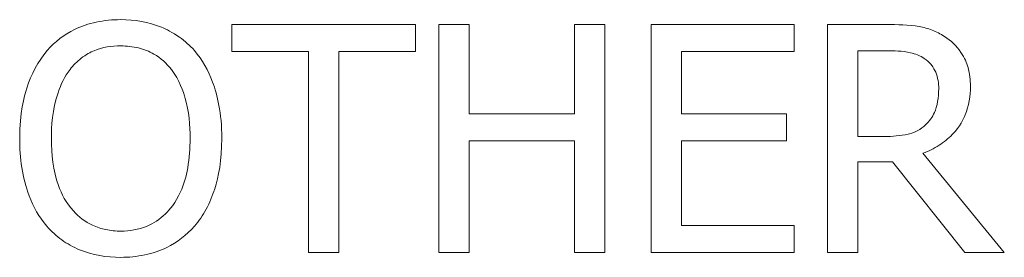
# Model space of a CAD drawing. Header units: millimetres. Extents: x 12 to 920, y 12 to 708.
# Tile 13 of 25: x 520.54 to 529.16, y 148.28 to 150.37. Entities that reach past the tile are written whole.
import ezdxf

# ---------------------------------------------------------------- set-up
doc = ezdxf.new("R2010")
doc.units = ezdxf.units.MM
doc.header["$LTSCALE"] = 3.333333
doc.layers.add('Visible (ANSI)', color=7, linetype='Continuous', lineweight=9)

msp = doc.modelspace()

# ---------------------------------------------------------------- linework, layer by layer
at = {"layer": 'Visible (ANSI)'}
for p, q in [((524.008, 150.3246), (522.4003, 150.3246)), ((522.4003, 150.3246), (522.4003, 150.088)), ((524.008, 150.088), (524.008, 150.3246)), ((524.4764, 150.3246), (524.2106, 150.3246)), ((524.2106, 150.3246), (524.2106, 148.3246)), ((524.4764, 149.5402), (524.4764, 150.3246)), ((525.6628, 150.3246), (525.397, 150.3246)), ((525.397, 150.3246), (525.397, 149.5402)), ((525.6628, 148.3246), (525.6628, 150.3246)), ((527.3192, 150.3246), (526.068, 150.3246)), ((526.068, 150.3246), (526.068, 148.3246)), ((527.3192, 150.088), (527.3192, 150.3246)), ((528.1264, 150.3246), (527.611, 150.3246)), ((527.611, 150.3246), (527.611, 148.3246)), ((522.4003, 150.088), (523.0712, 150.088)), ((523.0712, 150.088), (523.0712, 148.3246)), ((523.337, 148.3246), (523.337, 150.088)), ((523.337, 150.088), (524.008, 150.088)), ((526.3338, 149.5402), (526.3338, 150.088)), ((526.3338, 150.088), (527.3192, 150.088)), ((527.8768, 150.0945), (528.1409, 150.0945)), ((527.8768, 149.3425), (527.8768, 150.0945)), ((525.397, 149.5402), (524.4764, 149.5402)), ((527.2528, 149.5402), (526.3338, 149.5402)), ((527.2528, 149.3036), (527.2528, 149.5402)), ((524.4764, 148.3246), (524.4764, 149.3036)), ((524.4764, 149.3036), (525.397, 149.3036)), ((525.397, 149.3036), (525.397, 148.3246)), ((526.3338, 148.5613), (526.3338, 149.3036)), ((526.3338, 149.3036), (527.2528, 149.3036)), ((528.1101, 149.3425), (527.8768, 149.3425)), ((527.8768, 148.3246), (527.8768, 149.1204)), ((527.8768, 149.1204), (528.1815, 149.1204)), ((528.1815, 149.1204), (528.8135, 148.3246)), ((529.1588, 148.3246), (528.4473, 149.195)), ((527.3192, 148.5613), (526.3338, 148.5613)), ((527.3192, 148.3246), (527.3192, 148.5613)), ((523.0712, 148.3246), (523.337, 148.3246)), ((524.2106, 148.3246), (524.4764, 148.3246)), ((525.397, 148.3246), (525.6628, 148.3246)), ((526.068, 148.3246), (527.3192, 148.3246)), ((527.611, 148.3246), (527.8768, 148.3246)), ((528.8135, 148.3246), (529.1588, 148.3246))]:
    msp.add_line(p, q, dxfattribs=at)
for points, knots in [([(521.4278, 150.3668), (521.356, 150.3668), (521.2844, 150.3602), (521.1482, 150.3309), (521.0849, 150.3094), (520.9322, 150.2349), (520.8522, 150.1734), (520.7844, 150.0961)], [-0.07237029, -0.07237029, -0.07237029, -0.07237029, -0.05097542, -0.05097542, -0.03086017, -0.03086017, 0, 0, 0, 0]), ([(522.0729, 150.0961), (522.0337, 150.1403), (521.99, 150.1795), (521.8824, 150.2556), (521.8252, 150.2833), (521.6708, 150.3476), (521.5502, 150.3668), (521.4278, 150.3668)], [-0.06104746, -0.06104746, -0.06104746, -0.06104746, -0.05015067, -0.05015067, -0.03671881, -0.03671881, 0, 0, 0, 0]), ([(528.6353, 150.2193), (528.6011, 150.2414), (528.5651, 150.2602), (528.4906, 150.2894), (528.4529, 150.2997), (528.3192, 150.3213), (528.2224, 150.3246), (528.1264, 150.3246)], [-0.05283773, -0.05283773, -0.05283773, -0.05283773, -0.04063707, -0.04063707, -0.02882855, -0.02882855, 0, 0, 0, 0]), ([(528.8622, 149.7817), (528.8622, 149.8376), (528.8564, 149.8943), (528.8306, 149.9866), (528.8131, 150.0309), (528.7409, 150.1363), (528.6924, 150.1823), (528.6353, 150.2193)], [-0.06343926, -0.06343926, -0.06343926, -0.06343926, -0.03832124, -0.03832124, -0.02042273, -0.02042273, 0, 0, 0, 0]), ([(520.7844, 150.0961), (520.7034, 149.9991), (520.6461, 149.8872), (520.5827, 149.693), (520.5445, 149.5517), (520.5445, 149.3246)], [-0.17858, -0.17858, -0.17858, -0.17858, -0.0681159, -0.0681159, 0, 0, 0, 0]), ([(520.9853, 149.9292), (521.0139, 149.9661), (521.0461, 149.9998), (521.1245, 150.0614), (521.1636, 150.0815), (521.2695, 150.1251), (521.3495, 150.1366), (521.4294, 150.1366)], [-0.04346079, -0.04346079, -0.04346079, -0.04346079, -0.03434039, -0.03434039, -0.02396723, -0.02396723, 0, 0, 0, 0]), ([(521.4294, 150.1366), (521.4816, 150.1366), (521.5334, 150.1312), (521.6314, 150.1069), (521.677, 150.0891), (521.7794, 150.0301), (521.8298, 149.9842), (521.8719, 149.9292)], [-0.05111988, -0.05111988, -0.05111988, -0.05111988, -0.03544373, -0.03544373, -0.02077812, -0.02077812, 0, 0, 0, 0]), ([(522.3127, 149.3246), (522.3127, 149.5509), (522.2738, 149.7072), (522.1945, 149.9192), (522.1429, 150.0141), (522.0729, 150.0961)], [-0.06792262, -0.06792262, -0.06792262, -0.06792262, -0.03235983, -0.03235983, 0, 0, 0, 0]), ([(528.1409, 150.0945), (528.1857, 150.0945), (528.2684, 150.0926), (528.3806, 150.0668), (528.4216, 150.0507), (528.4586, 150.0264)], [-0.03454118, -0.03454118, -0.03454118, -0.03454118, -0.01327598, -0.01327598, 0, 0, 0, 0]), ([(528.4586, 150.0264), (528.4811, 150.0112), (528.5013, 149.9934), (528.5385, 149.9482), (528.5507, 149.9246), (528.5777, 149.8592), (528.585, 149.81), (528.585, 149.7606)], [-0.0267821, -0.0267821, -0.0267821, -0.0267821, -0.02122867, -0.02122867, -0.01481507, -0.01481507, 0, 0, 0, 0]), ([(520.8216, 149.3246), (520.8216, 149.4291), (520.8308, 149.5802), (520.9044, 149.7988), (520.9383, 149.8687), (520.9853, 149.9292)], [-0.06924839, -0.06924839, -0.06924839, -0.06924839, -0.02299786, -0.02299786, 0, 0, 0, 0]), ([(521.8719, 149.9292), (521.9426, 149.8379), (521.9763, 149.7339), (522.0243, 149.5627), (522.0356, 149.4417), (522.0356, 149.3246)], [-0.05329082, -0.05329082, -0.05329082, -0.05329082, -0.03513355, -0.03513355, 0, 0, 0, 0]), ([(528.4473, 149.195), (528.4966, 149.2134), (528.5439, 149.2363), (528.6304, 149.2918), (528.6689, 149.3233), (528.7717, 149.4308), (528.8032, 149.4981), (528.8494, 149.6118), (528.8622, 149.6965), (528.8622, 149.7817)], [-0.04856072, -0.04856072, -0.04856072, -0.04856072, -0.04254926, -0.04254926, -0.0368314, -0.0368314, -0.02557, -0.02557, 0, 0, 0, 0]), ([(528.585, 149.7606), (528.585, 149.7231), (528.5823, 149.6851), (528.5688, 149.611), (528.559, 149.5799), (528.5292, 149.5126), (528.504, 149.4768), (528.4716, 149.4462)], [-0.0307402, -0.0307402, -0.0307402, -0.0307402, -0.02208571, -0.02208571, -0.01337934, -0.01337934, 0, 0, 0, 0]), ([(528.4716, 149.4462), (528.4507, 149.4253), (528.4273, 149.4077), (528.3639, 149.3736), (528.3305, 149.3658), (528.2497, 149.3479), (528.1788, 149.3425), (528.1101, 149.3425)], [-0.02774377, -0.02774377, -0.02774377, -0.02774377, -0.02481481, -0.02481481, -0.0206037, -0.0206037, 0, 0, 0, 0]), ([(520.5445, 149.3246), (520.5445, 149.1541), (520.5666, 148.9824), (520.6638, 148.7251), (520.7143, 148.6338), (520.7828, 148.5548)], [-0.08250718, -0.08250718, -0.08250718, -0.08250718, -0.03136334, -0.03136334, 0, 0, 0, 0]), ([(521.4294, 148.5126), (521.3855, 148.5126), (521.3416, 148.5166), (521.2581, 148.534), (521.219, 148.5467), (521.1174, 148.5944), (521.0621, 148.6368), (520.9505, 148.7597), (520.91, 148.8379), (520.8367, 149.043), (520.8216, 149.1876), (520.8216, 149.3246)], [-0.1046669, -0.1046669, -0.1046669, -0.1046669, -0.093553, -0.093553, -0.0830988, -0.0830988, -0.065196, -0.065196, -0.0411098, -0.0411098, 0, 0, 0, 0]), ([(522.0356, 149.3246), (522.0356, 149.2387), (522.0297, 149.1511), (522.0016, 148.9942), (521.9815, 148.9226), (521.9081, 148.7595), (521.857, 148.7008), (521.7715, 148.6169), (521.7167, 148.5799), (521.5829, 148.5249), (521.5068, 148.5126), (521.4294, 148.5126)], [-0.08297407, -0.08297407, -0.08297407, -0.08297407, -0.07012566, -0.07012566, -0.05915092, -0.05915092, -0.04339649, -0.04339649, -0.02321392, -0.02321392, 0, 0, 0, 0]), ([(522.0729, 148.5548), (522.1129, 148.6004), (522.1469, 148.6503), (522.2069, 148.7613), (522.2316, 148.8221), (522.2835, 148.9879), (522.3127, 149.1311), (522.3127, 149.3246)], [-0.1257272, -0.1257272, -0.1257272, -0.1257272, -0.0931846, -0.0931846, -0.0580725, -0.0580725, 0, 0, 0, 0]), ([(520.7828, 148.5548), (520.8221, 148.5101), (520.8657, 148.47), (520.9603, 148.4019), (521.0112, 148.373), (521.182, 148.3017), (521.3041, 148.2825), (521.4278, 148.2825)], [-0.07478682, -0.07478682, -0.07478682, -0.07478682, -0.05553101, -0.05553101, -0.03710016, -0.03710016, 0, 0, 0, 0]), ([(521.4278, 148.2825), (521.4992, 148.2825), (521.5702, 148.2891), (521.7053, 148.3179), (521.7703, 148.3392), (521.924, 148.4138), (522.0042, 148.477), (522.0729, 148.5548)], [-0.07278497, -0.07278497, -0.07278497, -0.07278497, -0.05125065, -0.05125065, -0.03112203, -0.03112203, 0, 0, 0, 0])]:
    msp.add_open_spline(points, degree=3, knots=knots, dxfattribs=at)

doc.saveas('drawing.dxf')
